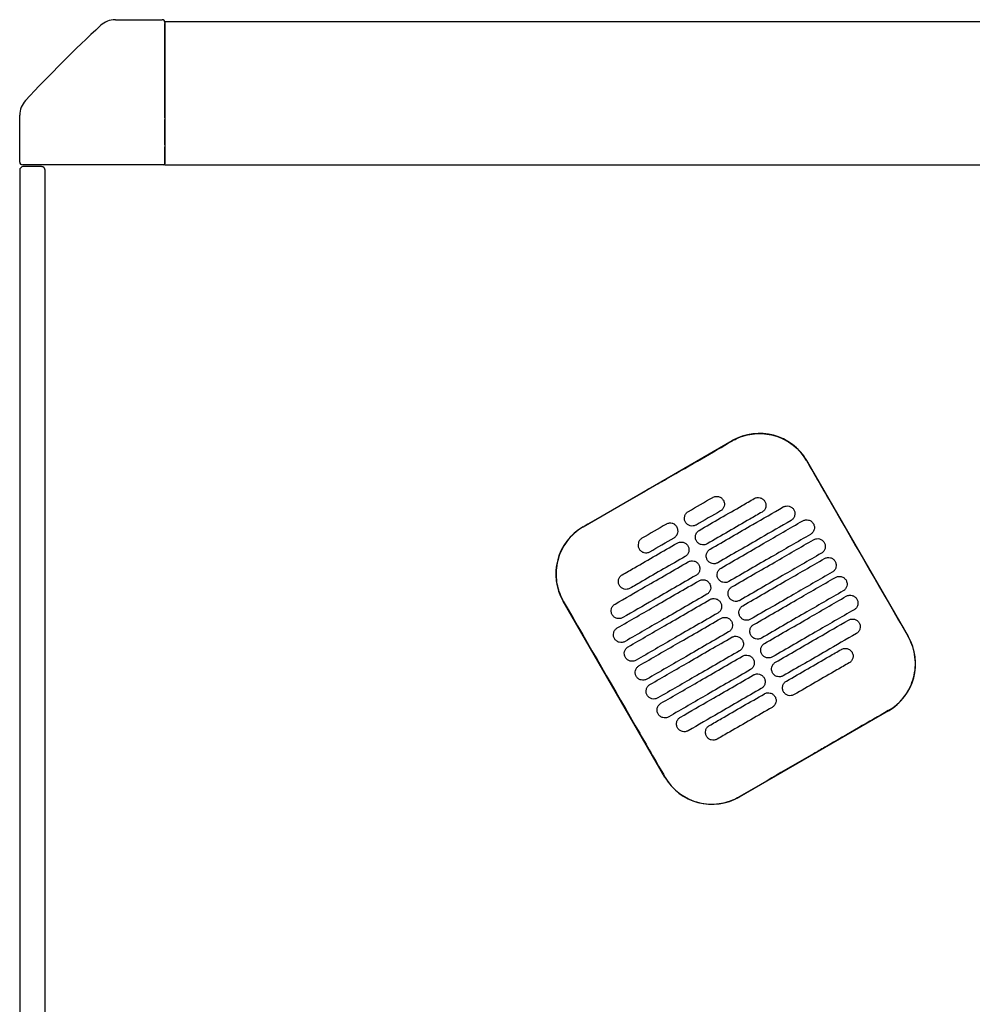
# Model space of a CAD drawing. Header units: metres. Extents: x 15.7 to 54.8, y -39.7 to 1.1.
# Tile 40 of 256: x 16.317 to 16.842, y -30.327 to -29.785. Entities that reach past the tile are written whole.
import ezdxf

# ---------------------------------------------------------------- set-up
doc = ezdxf.new("R2010")
doc.units = ezdxf.units.M
doc.header["$MEASUREMENT"] = 0
doc.layers.add('2D', color=252, linetype='Continuous')

# ---------------------------------------------------------------- blocks, each defined once
blk = doc.blocks.new('2D_QYOS_100_PUERTA_2')
for p, q in [((0.05269, 0), (0.0785, 0)), ((0.08, -0.00102), (0.08, -0.00202)), ((0.08, -0.00102), (0.97, -0.00102)), ((0.08, -0.0015), (0.08, -0.0795)), ((0.08, -0.05402), (0.08, -0.00202)), ((0.08, -0.043), (0.08, -0.043)), ((0, -0.0785), (0, -0.05269)), ((0.08, -0.05402), (0.08, -0.05502)), ((0.08, -0.05602), (0.08, -0.05502)), ((0.08, -0.06902), (0.08, -0.05602)), ((0.08, -0.06902), (0.08, -0.07002)), ((0.08, -0.07102), (0.08, -0.07002)), ((0.08, -0.08002), (0.08, -0.07102)), ((0.0795, -0.08), (0.0015, -0.08)), ((0.01197, -0.081), (0.00197, -0.081)), ((0.07951, -0.08), (0.01451, -0.08)), ((0.08, -0.08), (0.0795, -0.08)), ((0.08, -0.08002), (0.97, -0.08002)), ((-0.00003, -0.083), (-0.00003, -0.967)), ((0.01397, -0.967), (0.01397, -0.083)), ((0.31045, -0.27956), (0.39271, -0.23204)), ((0.4337, -0.24301), (0.48972, -0.33999)), ((0.35551, -0.41752), (0.29948, -0.32054)), ((0.47875, -0.38098), (0.39649, -0.42849))]:
    blk.add_line(p, q)
for centre, radius, start, end in [((0.05269, -0.012), 0.012, 90, 132.8785), ((0.0785, -0.0015), 0.0015, 360, 90), ((0.58157, -0.58157), 0.78926, 132.87849, 137.12151), ((0.012, -0.05269), 0.012, 137.1215, 180), ((0.00197, -0.083), 0.002, 90, 180), ((0.0015, -0.0785), 0.0015, 180, 270), ((0.01197, -0.083), 0.002, 68.4042, 90), ((0.01197, -0.083), 0.002, 0, 68.4042), ((0.0795, -0.0795), 0.0005, 270, 0), ((0.40772, -0.25802), 0.03, 30.0135, 120.0135), ((0.32546, -0.30554), 0.03, 120.0135, 210.0135), ((0.46374, -0.355), 0.03, 300.0135, 30.0135), ((0.38148, -0.40252), 0.03, 210.0135, 300.0135)]:
    blk.add_arc(centre, radius, start, end)
for points, knots in [([(0.39277, -0.23213), (0.39343, -0.23175), (0.3941, -0.2314), (0.398, -0.22953), (0.40145, -0.22857), (0.40859, -0.22792), (0.41221, -0.22824), (0.41953, -0.23026), (0.42313, -0.23209), (0.42922, -0.23691), (0.43172, -0.23979), (0.4336, -0.24306)], [-8.20809, -8.20809, -8.20809, -8.20809, -7.978943, -7.978943, -6.912231, -6.912231, -5.830065, -5.830065, -4.632711, -4.632711, -3.498654, -3.498654, -3.498654, -3.498654]), ([(0.35164, -0.2559), (0.35327, -0.25497), (0.35489, -0.25403), (0.3704, -0.24506), (0.38179, -0.23848), (0.39277, -0.23213)], [-12.071476, -12.071476, -12.071476, -12.071476, -11.509189, -11.509189, -6.696301, -6.696301, -6.696301, -6.696301]), ([(0.4336, -0.24306), (0.43816, -0.25096), (0.44289, -0.25916), (0.46154, -0.29146), (0.47558, -0.31576), (0.48963, -0.34005)], [-3.18138, -3.18138, -3.18138, -3.18138, -2.673929, -2.673929, -1.133377, -1.133377, -1.133377, -1.133377]), ([(0.3745, -0.28148), (0.38237, -0.27694), (0.39023, -0.27239), (0.40034, -0.26655), (0.40258, -0.26526), (0.40481, -0.26397)], [0.699452, 0.699452, 0.699452, 0.699452, 3.425217, 3.425217, 4.200582, 4.200582, 4.200582, 4.200582]), ([(0.38193, -0.26333), (0.38235, -0.26309), (0.3829, -0.26287), (0.38408, -0.26272), (0.38463, -0.26276), (0.38571, -0.26304), (0.38623, -0.26329), (0.38719, -0.26402), (0.38755, -0.26448), (0.3878, -0.26491)], [-0.5513269, -0.5513269, -0.5513269, -0.5513269, -0.4030891, -0.4030891, -0.2776846, -0.2776846, -0.1471626, -0.1471626, 0, 0, 0, 0]), ([(0.3878, -0.26491), (0.38804, -0.26533), (0.38826, -0.26588), (0.38841, -0.26707), (0.38837, -0.26762), (0.38809, -0.2687), (0.38784, -0.26921), (0.38711, -0.27017), (0.38665, -0.27053), (0.38623, -0.27078)], [-0.5553938, -0.5553938, -0.5553938, -0.5553938, -0.4045733, -0.4045733, -0.2782728, -0.2782728, -0.147221, -0.147221, 0, 0, 0, 0]), ([(0.40481, -0.26397), (0.40524, -0.26372), (0.40579, -0.26351), (0.40697, -0.26336), (0.40752, -0.26339), (0.4086, -0.26368), (0.40911, -0.26393), (0.41007, -0.26466), (0.41044, -0.26512), (0.41068, -0.26554)], [-0.5513875, -0.5513875, -0.5513875, -0.5513875, -0.4031047, -0.4031047, -0.2776919, -0.2776919, -0.1471638, -0.1471638, 0, 0, 0, 0]), ([(0.41068, -0.26554), (0.41093, -0.26597), (0.41115, -0.26652), (0.4113, -0.26771), (0.41126, -0.26826), (0.41098, -0.26933), (0.41073, -0.26985), (0.41, -0.27081), (0.40954, -0.27117), (0.40912, -0.27142)], [-0.5553353, -0.5553353, -0.5553353, -0.5553353, -0.4045593, -0.4045593, -0.278267, -0.278267, -0.1472205, -0.1472205, 0, 0, 0, 0]), ([(0.36693, -0.27696), (0.36668, -0.27654), (0.36646, -0.27599), (0.36631, -0.2748), (0.36635, -0.27425), (0.36663, -0.27317), (0.36688, -0.27265), (0.36761, -0.2717), (0.36807, -0.27134), (0.3685, -0.27109)], [-0.5554178, -0.5554178, -0.5554178, -0.5554178, -0.4045751, -0.4045751, -0.2782741, -0.2782741, -0.1472211, -0.1472211, 0, 0, 0, 0]), ([(0.3805, -0.29187), (0.38837, -0.28733), (0.39624, -0.28278), (0.40966, -0.27503), (0.41522, -0.27182), (0.42077, -0.26861)], [0.699452, 0.699452, 0.699452, 0.699452, 3.42526, 3.42526, 5.350619, 5.350619, 5.350619, 5.350619]), ([(0.42077, -0.26861), (0.4212, -0.26836), (0.42175, -0.26815), (0.42293, -0.268), (0.42348, -0.26803), (0.42456, -0.26831), (0.42507, -0.26857), (0.42603, -0.2693), (0.4264, -0.26976), (0.42664, -0.27018)], [-0.5514248, -0.5514248, -0.5514248, -0.5514248, -0.4031161, -0.4031161, -0.2776965, -0.2776965, -0.1471644, -0.1471644, 0, 0, 0, 0]), ([(0.42664, -0.27018), (0.42689, -0.2706), (0.42711, -0.27116), (0.42726, -0.27234), (0.42722, -0.2729), (0.42694, -0.27397), (0.42669, -0.27449), (0.42596, -0.27544), (0.4255, -0.27581), (0.42508, -0.27605)], [-0.5553003, -0.5553003, -0.5553003, -0.5553003, -0.4045497, -0.4045497, -0.2782639, -0.2782639, -0.1472208, -0.1472208, 0, 0, 0, 0]), ([(0.40912, -0.27142), (0.40688, -0.27271), (0.40464, -0.274), (0.39453, -0.27984), (0.38667, -0.28438), (0.3788, -0.28893)], [2.649916, 2.649916, 2.649916, 2.649916, 3.425249, 3.425249, 6.151046, 6.151046, 6.151046, 6.151046]), ([(0.42508, -0.27605), (0.41952, -0.27926), (0.41396, -0.28247), (0.40054, -0.29023), (0.39267, -0.29477), (0.3848, -0.29932)], [1.499949, 1.499949, 1.499949, 1.499949, 3.425284, 3.425284, 6.151116, 6.151116, 6.151116, 6.151116]), ([(0.3865, -0.30226), (0.39437, -0.29772), (0.40224, -0.29317), (0.41725, -0.2845), (0.42439, -0.28037), (0.43154, -0.27625)], [0.699452, 0.699452, 0.699452, 0.699452, 3.425292, 3.425292, 5.900643, 5.900643, 5.900643, 5.900643]), ([(0.43154, -0.27625), (0.43196, -0.276), (0.43251, -0.27579), (0.43369, -0.27564), (0.43425, -0.27567), (0.43532, -0.27595), (0.43584, -0.27621), (0.4368, -0.27694), (0.43716, -0.2774), (0.43741, -0.27782)], [-0.5514378, -0.5514378, -0.5514378, -0.5514378, -0.4031217, -0.4031217, -0.2776979, -0.2776979, -0.1471642, -0.1471642, 0, 0, 0, 0]), ([(0.31051, -0.27965), (0.31045, -0.27969), (0.31039, -0.27972), (0.30692, -0.28176), (0.30394, -0.28442), (0.29919, -0.29074), (0.29746, -0.29433), (0.2956, -0.30164), (0.29535, -0.30525), (0.29607, -0.31177), (0.29684, -0.31465), (0.29847, -0.31844), (0.299, -0.31948), (0.29958, -0.32049)], [8.273299, 8.273299, 8.273299, 8.273299, 8.293543, 8.293543, 9.48086, 9.48086, 10.665623, 10.665623, 11.74288, 11.74288, 12.632334, 12.632334, 12.981673, 12.981673, 12.981673, 12.981673]), ([(0.36225, -0.27966), (0.36201, -0.27924), (0.36164, -0.27878), (0.36068, -0.27805), (0.36016, -0.27779), (0.35909, -0.27751), (0.35853, -0.27748), (0.35735, -0.27763), (0.35681, -0.27784), (0.35638, -0.27809)], [0, 0, 0, 0, 0.1471605, 0.1471605, 0.2776781, 0.2776781, 0.4030803, 0.4030803, 0.5512777, 0.5512777, 0.5512777, 0.5512777]), ([(0.36068, -0.28553), (0.36111, -0.28529), (0.36157, -0.28492), (0.36229, -0.28397), (0.36255, -0.28345), (0.36283, -0.28238), (0.36286, -0.28183), (0.36272, -0.28064), (0.3625, -0.28008), (0.36225, -0.27966)], [0, 0, 0, 0, 0.1472222, 0.1472222, 0.2782773, 0.2782773, 0.4045795, 0.4045795, 0.5554397, 0.5554397, 0.5554397, 0.5554397]), ([(0.3728, -0.27854), (0.37237, -0.27878), (0.37183, -0.279), (0.37064, -0.27915), (0.37009, -0.27911), (0.36902, -0.27883), (0.3685, -0.27858), (0.36754, -0.27785), (0.36717, -0.27739), (0.36693, -0.27696)], [-0.5512937, -0.5512937, -0.5512937, -0.5512937, -0.403082, -0.403082, -0.27768, -0.27768, -0.1471612, -0.1471612, 0, 0, 0, 0]), ([(0.37293, -0.28735), (0.37269, -0.28693), (0.37247, -0.28638), (0.37232, -0.28519), (0.37235, -0.28464), (0.37264, -0.28356), (0.37289, -0.28305), (0.37362, -0.28209), (0.37407, -0.28173), (0.3745, -0.28148)], [-0.5553983, -0.5553983, -0.5553983, -0.5553983, -0.4045681, -0.4045681, -0.278271, -0.278271, -0.1472202, -0.1472202, 0, 0, 0, 0]), ([(0.43741, -0.27782), (0.43765, -0.27824), (0.43787, -0.2788), (0.43802, -0.27998), (0.43798, -0.28054), (0.4377, -0.28161), (0.43745, -0.28213), (0.43672, -0.28308), (0.43627, -0.28345), (0.43584, -0.28369)], [-0.5552876, -0.5552876, -0.5552876, -0.5552876, -0.4045446, -0.4045446, -0.2782629, -0.2782629, -0.1472212, -0.1472212, 0, 0, 0, 0]), ([(0.34295, -0.28585), (0.34253, -0.28609), (0.34207, -0.28646), (0.34134, -0.28741), (0.34109, -0.28793), (0.34081, -0.289), (0.34077, -0.28956), (0.34092, -0.29074), (0.34114, -0.2913), (0.34138, -0.29172)], [0, 0, 0, 0, 0.147223, 0.147223, 0.2782783, 0.2782783, 0.4045781, 0.4045781, 0.5554474, 0.5554474, 0.5554474, 0.5554474]), ([(0.3788, -0.28893), (0.37838, -0.28917), (0.37783, -0.28939), (0.37665, -0.28954), (0.37609, -0.2895), (0.37502, -0.28922), (0.3745, -0.28897), (0.37354, -0.28824), (0.37318, -0.28778), (0.37293, -0.28735)], [-0.5513071, -0.5513071, -0.5513071, -0.5513071, -0.4030846, -0.4030846, -0.2776802, -0.2776802, -0.1471604, -0.1471604, 0, 0, 0, 0]), ([(0.43584, -0.28369), (0.4287, -0.28782), (0.42155, -0.29195), (0.40654, -0.30062), (0.39867, -0.30516), (0.3908, -0.30971)], [0.949973, 0.949973, 0.949973, 0.949973, 3.425307, 3.425307, 6.151164, 6.151164, 6.151164, 6.151164]), ([(0.39251, -0.31265), (0.40037, -0.30811), (0.40824, -0.30356), (0.42325, -0.29489), (0.4304, -0.29076), (0.43754, -0.28664)], [0.699452, 0.699452, 0.699452, 0.699452, 3.425313, 3.425313, 5.900643, 5.900643, 5.900643, 5.900643]), ([(0.43754, -0.28664), (0.43796, -0.28639), (0.43851, -0.28618), (0.43969, -0.28603), (0.44025, -0.28606), (0.44132, -0.28634), (0.44184, -0.2866), (0.4428, -0.28733), (0.44317, -0.28779), (0.44341, -0.28821)], [-0.5514274, -0.5514274, -0.5514274, -0.5514274, -0.4031209, -0.4031209, -0.2776962, -0.2776962, -0.1471634, -0.1471634, 0, 0, 0, 0]), ([(0.33207, -0.30599), (0.33431, -0.3047), (0.33654, -0.30341), (0.34665, -0.29757), (0.35452, -0.29302), (0.36238, -0.28848)], [2.649852, 2.649852, 2.649852, 2.649852, 3.425217, 3.425217, 6.150983, 6.150983, 6.150983, 6.150983]), ([(0.34138, -0.29172), (0.34163, -0.29214), (0.34199, -0.2926), (0.34295, -0.29333), (0.34347, -0.29359), (0.34455, -0.29387), (0.3451, -0.2939), (0.34628, -0.29375), (0.34683, -0.29354), (0.34725, -0.29329)], [0, 0, 0, 0, 0.1471602, 0.1471602, 0.2776775, 0.2776775, 0.4030818, 0.4030818, 0.5512681, 0.5512681, 0.5512681, 0.5512681]), ([(0.36238, -0.28848), (0.36281, -0.28823), (0.36336, -0.28802), (0.36454, -0.28787), (0.36509, -0.2879), (0.36617, -0.28819), (0.36668, -0.28844), (0.36764, -0.28917), (0.36801, -0.28963), (0.36825, -0.29005)], [-0.5512944, -0.5512944, -0.5512944, -0.5512944, -0.4030833, -0.4030833, -0.2776787, -0.2776787, -0.1471599, -0.1471599, 0, 0, 0, 0]), ([(0.36825, -0.29005), (0.3685, -0.29048), (0.36872, -0.29103), (0.36887, -0.29222), (0.36883, -0.29277), (0.36855, -0.29384), (0.3683, -0.29436), (0.36757, -0.29532), (0.36711, -0.29568), (0.36669, -0.29593)], [-0.5554159, -0.5554159, -0.5554159, -0.5554159, -0.4045716, -0.4045716, -0.2782736, -0.2782736, -0.1472211, -0.1472211, 0, 0, 0, 0]), ([(0.37893, -0.29774), (0.37869, -0.29732), (0.37847, -0.29677), (0.37832, -0.29558), (0.37836, -0.29503), (0.37864, -0.29395), (0.37889, -0.29344), (0.37962, -0.29248), (0.38008, -0.29212), (0.3805, -0.29187)], [-0.5553838, -0.5553838, -0.5553838, -0.5553838, -0.4045626, -0.4045626, -0.2782686, -0.2782686, -0.1472195, -0.1472195, 0, 0, 0, 0]), ([(0.44341, -0.28821), (0.44366, -0.28864), (0.44388, -0.28919), (0.44402, -0.29037), (0.44399, -0.29093), (0.44371, -0.292), (0.44345, -0.29252), (0.44273, -0.29347), (0.44227, -0.29384), (0.44184, -0.29408)], [-0.5552953, -0.5552953, -0.5552953, -0.5552953, -0.4045437, -0.4045437, -0.2782634, -0.2782634, -0.1472215, -0.1472215, 0, 0, 0, 0]), ([(0.36669, -0.29593), (0.35882, -0.30047), (0.35095, -0.30501), (0.34085, -0.31085), (0.33861, -0.31215), (0.33637, -0.31344)], [0.699452, 0.699452, 0.699452, 0.699452, 3.425249, 3.425249, 4.200582, 4.200582, 4.200582, 4.200582]), ([(0.36839, -0.29887), (0.36881, -0.29862), (0.36936, -0.29841), (0.37054, -0.29826), (0.37109, -0.2983), (0.37217, -0.29858), (0.37269, -0.29883), (0.37365, -0.29956), (0.37401, -0.30002), (0.37426, -0.30044)], [-0.5513075, -0.5513075, -0.5513075, -0.5513075, -0.4030857, -0.4030857, -0.2776792, -0.2776792, -0.1471593, -0.1471593, 0, 0, 0, 0]), ([(0.3848, -0.29932), (0.38438, -0.29956), (0.38383, -0.29978), (0.38265, -0.29993), (0.3821, -0.29989), (0.38102, -0.29961), (0.3805, -0.29936), (0.37954, -0.29863), (0.37918, -0.29817), (0.37893, -0.29774)], [-0.5513171, -0.5513171, -0.5513171, -0.5513171, -0.4030867, -0.4030867, -0.2776803, -0.2776803, -0.1471597, -0.1471597, 0, 0, 0, 0]), ([(0.44184, -0.29408), (0.4347, -0.29821), (0.42755, -0.30234), (0.41254, -0.31101), (0.40467, -0.31556), (0.39681, -0.3201)], [0.949998, 0.949998, 0.949998, 0.949998, 3.42532, 3.42532, 6.151189, 6.151189, 6.151189, 6.151189]), ([(0.39851, -0.32304), (0.40638, -0.3185), (0.41424, -0.31395), (0.42926, -0.30528), (0.4364, -0.30116), (0.44354, -0.29703)], [0.699452, 0.699452, 0.699452, 0.699452, 3.425322, 3.425322, 5.900643, 5.900643, 5.900643, 5.900643]), ([(0.44354, -0.29703), (0.44397, -0.29678), (0.44452, -0.29657), (0.4457, -0.29642), (0.44625, -0.29645), (0.44733, -0.29674), (0.44784, -0.29699), (0.4488, -0.29772), (0.44917, -0.29818), (0.44941, -0.2986)], [-0.5514139, -0.5514139, -0.5514139, -0.5514139, -0.4031194, -0.4031194, -0.2776944, -0.2776944, -0.1471626, -0.1471626, 0, 0, 0, 0]), ([(0.32811, -0.32213), (0.33367, -0.31892), (0.33923, -0.31571), (0.35265, -0.30796), (0.36052, -0.30341), (0.36839, -0.29887)], [1.499901, 1.499901, 1.499901, 1.499901, 3.42526, 3.42526, 6.151068, 6.151068, 6.151068, 6.151068]), ([(0.37426, -0.30044), (0.3745, -0.30087), (0.37472, -0.30142), (0.37487, -0.30261), (0.37483, -0.30316), (0.37455, -0.30423), (0.3743, -0.30475), (0.37357, -0.30571), (0.37311, -0.30607), (0.37269, -0.30632)], [-0.555397, -0.555397, -0.555397, -0.555397, -0.4045652, -0.4045652, -0.2782705, -0.2782705, -0.1472202, -0.1472202, 0, 0, 0, 0]), ([(0.38493, -0.30813), (0.38469, -0.30771), (0.38447, -0.30716), (0.38432, -0.30597), (0.38436, -0.30542), (0.38464, -0.30434), (0.38489, -0.30383), (0.38562, -0.30287), (0.38608, -0.30251), (0.3865, -0.30226)], [-0.5553742, -0.5553742, -0.5553742, -0.5553742, -0.4045587, -0.4045587, -0.278267, -0.278267, -0.1472191, -0.1472191, 0, 0, 0, 0]), ([(0.44941, -0.2986), (0.44966, -0.29903), (0.44988, -0.29958), (0.45003, -0.30077), (0.44999, -0.30132), (0.44971, -0.30239), (0.44946, -0.30291), (0.44873, -0.30387), (0.44827, -0.30423), (0.44785, -0.30448)], [-0.5553076, -0.5553076, -0.5553076, -0.5553076, -0.4045445, -0.4045445, -0.2782646, -0.2782646, -0.1472219, -0.1472219, 0, 0, 0, 0]), ([(0.32935, -0.33528), (0.3365, -0.33115), (0.34364, -0.32702), (0.35865, -0.31835), (0.36652, -0.31381), (0.37439, -0.30926)], [0.949941, 0.949941, 0.949941, 0.949941, 3.425292, 3.425292, 6.151132, 6.151132, 6.151132, 6.151132]), ([(0.3305, -0.31186), (0.33026, -0.31144), (0.33004, -0.31089), (0.32989, -0.3097), (0.32992, -0.30915), (0.33021, -0.30807), (0.33046, -0.30756), (0.33119, -0.3066), (0.33164, -0.30624), (0.33207, -0.30599)], [-0.555418, -0.555418, -0.555418, -0.555418, -0.4045683, -0.4045683, -0.2782762, -0.2782762, -0.1472238, -0.1472238, 0, 0, 0, 0]), ([(0.37269, -0.30632), (0.36482, -0.31086), (0.35695, -0.31541), (0.34353, -0.32316), (0.33797, -0.32637), (0.33241, -0.32958)], [0.699452, 0.699452, 0.699452, 0.699452, 3.425284, 3.425284, 5.350619, 5.350619, 5.350619, 5.350619]), ([(0.37439, -0.30926), (0.37481, -0.30902), (0.37536, -0.3088), (0.37654, -0.30865), (0.37709, -0.30869), (0.37817, -0.30897), (0.37869, -0.30922), (0.37965, -0.30995), (0.38001, -0.31041), (0.38026, -0.31084)], [-0.5513173, -0.5513173, -0.5513173, -0.5513173, -0.4030875, -0.4030875, -0.2776797, -0.2776797, -0.147159, -0.147159, 0, 0, 0, 0]), ([(0.3908, -0.30971), (0.39038, -0.30995), (0.38983, -0.31017), (0.38865, -0.31032), (0.3881, -0.31028), (0.38702, -0.31), (0.3865, -0.30975), (0.38555, -0.30902), (0.38518, -0.30856), (0.38493, -0.30813)], [-0.5513237, -0.5513237, -0.5513237, -0.5513237, -0.4030882, -0.4030882, -0.2776804, -0.2776804, -0.1471592, -0.1471592, 0, 0, 0, 0]), ([(0.44785, -0.30448), (0.4407, -0.3086), (0.43356, -0.31273), (0.41854, -0.3214), (0.41068, -0.32595), (0.40281, -0.33049)], [0.950001, 0.950001, 0.950001, 0.950001, 3.425322, 3.425322, 6.151192, 6.151192, 6.151192, 6.151192]), ([(0.40451, -0.33344), (0.41238, -0.32889), (0.42025, -0.32435), (0.43526, -0.31567), (0.4424, -0.31155), (0.44955, -0.30742)], [0.699452, 0.699452, 0.699452, 0.699452, 3.425321, 3.425321, 5.900643, 5.900643, 5.900643, 5.900643]), ([(0.44955, -0.30742), (0.44997, -0.30717), (0.45052, -0.30696), (0.4517, -0.30681), (0.45225, -0.30685), (0.45333, -0.30713), (0.45385, -0.30738), (0.45481, -0.30811), (0.45517, -0.30857), (0.45542, -0.30899)], [-0.551397, -0.551397, -0.551397, -0.551397, -0.4031173, -0.4031173, -0.2776925, -0.2776925, -0.1471621, -0.1471621, 0, 0, 0, 0]), ([(0.45542, -0.30899), (0.45566, -0.30942), (0.45588, -0.30997), (0.45603, -0.31116), (0.45599, -0.31171), (0.45571, -0.31278), (0.45546, -0.3133), (0.45473, -0.31426), (0.45427, -0.31462), (0.45385, -0.31487)], [-0.5553245, -0.5553245, -0.5553245, -0.5553245, -0.4045471, -0.4045471, -0.2782667, -0.2782667, -0.1472226, -0.1472226, 0, 0, 0, 0]), ([(0.33637, -0.31344), (0.33595, -0.31368), (0.3354, -0.3139), (0.33422, -0.31405), (0.33366, -0.31401), (0.33259, -0.31373), (0.33207, -0.31348), (0.33111, -0.31275), (0.33075, -0.31229), (0.3305, -0.31186)], [-0.5513007, -0.5513007, -0.5513007, -0.5513007, -0.4030941, -0.4030941, -0.2776814, -0.2776814, -0.1471603, -0.1471603, 0, 0, 0, 0]), ([(0.38026, -0.31084), (0.3805, -0.31126), (0.38072, -0.31181), (0.38087, -0.313), (0.38083, -0.31355), (0.38055, -0.31462), (0.3803, -0.31514), (0.37957, -0.3161), (0.37912, -0.31646), (0.37869, -0.31671)], [-0.555383, -0.555383, -0.555383, -0.555383, -0.4045604, -0.4045604, -0.2782682, -0.2782682, -0.1472195, -0.1472195, 0, 0, 0, 0]), ([(0.39094, -0.31853), (0.39069, -0.3181), (0.39047, -0.31755), (0.39032, -0.31636), (0.39036, -0.31581), (0.39064, -0.31474), (0.39089, -0.31422), (0.39162, -0.31326), (0.39208, -0.3129), (0.39251, -0.31265)], [-0.5553693, -0.5553693, -0.5553693, -0.5553693, -0.4045566, -0.4045566, -0.2782661, -0.2782661, -0.1472189, -0.1472189, 0, 0, 0, 0]), ([(0.37869, -0.31671), (0.37082, -0.32125), (0.36296, -0.3258), (0.34794, -0.33447), (0.3408, -0.3386), (0.33365, -0.34272)], [0.699452, 0.699452, 0.699452, 0.699452, 3.425308, 3.425308, 5.900643, 5.900643, 5.900643, 5.900643]), ([(0.33536, -0.34567), (0.3425, -0.34154), (0.34964, -0.33741), (0.36466, -0.32874), (0.37252, -0.3242), (0.38039, -0.31965)], [0.949982, 0.949982, 0.949982, 0.949982, 3.425312, 3.425312, 6.151173, 6.151173, 6.151173, 6.151173]), ([(0.38039, -0.31965), (0.38081, -0.31941), (0.38136, -0.31919), (0.38254, -0.31904), (0.3831, -0.31908), (0.38417, -0.31936), (0.38469, -0.31961), (0.38565, -0.32034), (0.38602, -0.3208), (0.38626, -0.32123)], [-0.5513238, -0.5513238, -0.5513238, -0.5513238, -0.4030887, -0.4030887, -0.27768, -0.27768, -0.1471588, -0.1471588, 0, 0, 0, 0]), ([(0.39681, -0.3201), (0.39638, -0.32034), (0.39584, -0.32056), (0.39465, -0.32071), (0.3941, -0.32067), (0.39303, -0.32039), (0.39251, -0.32014), (0.39155, -0.31941), (0.39118, -0.31895), (0.39094, -0.31853)], [-0.551327, -0.551327, -0.551327, -0.551327, -0.403089, -0.403089, -0.2776804, -0.2776804, -0.1471589, -0.1471589, 0, 0, 0, 0]), ([(0.45385, -0.31487), (0.4467, -0.31899), (0.43956, -0.32312), (0.42455, -0.33179), (0.41668, -0.33634), (0.40881, -0.34088)], [0.949982, 0.949982, 0.949982, 0.949982, 3.425312, 3.425312, 6.151173, 6.151173, 6.151173, 6.151173]), ([(0.41051, -0.34383), (0.41838, -0.33928), (0.42625, -0.33474), (0.44126, -0.32606), (0.4484, -0.32194), (0.45555, -0.31781)], [0.699452, 0.699452, 0.699452, 0.699452, 3.425308, 3.425308, 5.900643, 5.900643, 5.900643, 5.900643]), ([(0.45555, -0.31781), (0.45597, -0.31757), (0.45652, -0.31735), (0.4577, -0.3172), (0.45825, -0.31724), (0.45933, -0.31752), (0.45985, -0.31777), (0.46081, -0.3185), (0.46117, -0.31896), (0.46142, -0.31939)], [-0.551377, -0.551377, -0.551377, -0.551377, -0.4031143, -0.4031143, -0.2776905, -0.2776905, -0.1471617, -0.1471617, 0, 0, 0, 0]), ([(0.46142, -0.31939), (0.46166, -0.31981), (0.46188, -0.32036), (0.46203, -0.32155), (0.46199, -0.3221), (0.46171, -0.32317), (0.46146, -0.32369), (0.46073, -0.32465), (0.46028, -0.32501), (0.45985, -0.32526)], [-0.5553462, -0.5553462, -0.5553462, -0.5553462, -0.4045514, -0.4045514, -0.2782696, -0.2782696, -0.1472236, -0.1472236, 0, 0, 0, 0]), ([(0.29958, -0.32049), (0.31362, -0.34478), (0.32766, -0.36907), (0.34633, -0.4014), (0.35096, -0.40944), (0.3556, -0.41747)], [1.133412, 1.133412, 1.133412, 1.133412, 2.681586, 2.681586, 3.193366, 3.193366, 3.193366, 3.193366]), ([(0.32654, -0.32801), (0.3263, -0.32758), (0.32608, -0.32703), (0.32593, -0.32584), (0.32597, -0.32529), (0.32625, -0.32422), (0.3265, -0.3237), (0.32723, -0.32274), (0.32769, -0.32238), (0.32811, -0.32213)], [-0.55538, -0.55538, -0.55538, -0.55538, -0.4045589, -0.4045589, -0.278273, -0.278273, -0.147224, -0.147224, 0, 0, 0, 0]), ([(0.38626, -0.32123), (0.38651, -0.32165), (0.38673, -0.3222), (0.38687, -0.32339), (0.38684, -0.32394), (0.38656, -0.32502), (0.3863, -0.32553), (0.38558, -0.32649), (0.38512, -0.32685), (0.38469, -0.3271)], [-0.5553737, -0.5553737, -0.5553737, -0.5553737, -0.4045574, -0.4045574, -0.2782667, -0.2782667, -0.1472191, -0.1472191, 0, 0, 0, 0]), ([(0.39694, -0.32892), (0.3967, -0.32849), (0.39648, -0.32794), (0.39633, -0.32675), (0.39636, -0.3262), (0.39665, -0.32513), (0.3969, -0.32461), (0.39763, -0.32365), (0.39808, -0.32329), (0.39851, -0.32304)], [-0.5553691, -0.5553691, -0.5553691, -0.5553691, -0.4045561, -0.4045561, -0.278266, -0.278266, -0.1472189, -0.1472189, 0, 0, 0, 0]), ([(0.45985, -0.32526), (0.45271, -0.32938), (0.44556, -0.33351), (0.43055, -0.34218), (0.42268, -0.34673), (0.41481, -0.35127)], [0.949941, 0.949941, 0.949941, 0.949941, 3.425291, 3.425291, 6.151132, 6.151132, 6.151132, 6.151132]), ([(0.33241, -0.32958), (0.33199, -0.32983), (0.33144, -0.33004), (0.33026, -0.33019), (0.32971, -0.33016), (0.32863, -0.32987), (0.32811, -0.32962), (0.32716, -0.32889), (0.32679, -0.32843), (0.32654, -0.32801)], [-0.551342, -0.551342, -0.551342, -0.551342, -0.4031061, -0.4031061, -0.2776864, -0.2776864, -0.147161, -0.147161, 0, 0, 0, 0]), ([(0.38469, -0.3271), (0.37683, -0.33164), (0.36896, -0.33619), (0.35395, -0.34486), (0.3468, -0.34899), (0.33966, -0.35311)], [0.699452, 0.699452, 0.699452, 0.699452, 3.425321, 3.425321, 5.900643, 5.900643, 5.900643, 5.900643]), ([(0.34136, -0.35606), (0.3485, -0.35193), (0.35565, -0.3478), (0.37066, -0.33913), (0.37853, -0.33459), (0.38639, -0.33004)], [0.950001, 0.950001, 0.950001, 0.950001, 3.425322, 3.425322, 6.151192, 6.151192, 6.151192, 6.151192]), ([(0.38639, -0.33004), (0.38682, -0.3298), (0.38737, -0.32958), (0.38855, -0.32943), (0.3891, -0.32947), (0.39018, -0.32975), (0.39069, -0.33), (0.39165, -0.33073), (0.39202, -0.33119), (0.39226, -0.33162)], [-0.551327, -0.551327, -0.551327, -0.551327, -0.4030892, -0.4030892, -0.2776802, -0.2776802, -0.1471588, -0.1471588, 0, 0, 0, 0]), ([(0.40281, -0.33049), (0.40239, -0.33074), (0.40184, -0.33095), (0.40066, -0.3311), (0.4001, -0.33107), (0.39903, -0.33078), (0.39851, -0.33053), (0.39755, -0.3298), (0.39719, -0.32934), (0.39694, -0.32892)], [-0.551327, -0.551327, -0.551327, -0.551327, -0.4030892, -0.4030892, -0.2776802, -0.2776802, -0.1471588, -0.1471588, 0, 0, 0, 0]), ([(0.41651, -0.35422), (0.42438, -0.34967), (0.43225, -0.34513), (0.44568, -0.33737), (0.45123, -0.33416), (0.45679, -0.33095)], [0.699452, 0.699452, 0.699452, 0.699452, 3.425284, 3.425284, 5.350619, 5.350619, 5.350619, 5.350619]), ([(0.45679, -0.33095), (0.45721, -0.33071), (0.45776, -0.33049), (0.45894, -0.33034), (0.45949, -0.33038), (0.46057, -0.33066), (0.46109, -0.33091), (0.46205, -0.33164), (0.46241, -0.3321), (0.46266, -0.33253)], [-0.5513421, -0.5513421, -0.5513421, -0.5513421, -0.4031061, -0.4031061, -0.2776864, -0.2776864, -0.147161, -0.147161, 0, 0, 0, 0]), ([(0.32778, -0.34115), (0.32754, -0.34073), (0.32732, -0.34017), (0.32717, -0.33899), (0.32721, -0.33843), (0.32749, -0.33736), (0.32774, -0.33684), (0.32847, -0.33589), (0.32893, -0.33552), (0.32935, -0.33528)], [-0.5553464, -0.5553464, -0.5553464, -0.5553464, -0.4045515, -0.4045515, -0.2782697, -0.2782697, -0.1472236, -0.1472236, 0, 0, 0, 0]), ([(0.39226, -0.33162), (0.39251, -0.33204), (0.39273, -0.33259), (0.39288, -0.33378), (0.39284, -0.33433), (0.39256, -0.33541), (0.39231, -0.33592), (0.39158, -0.33688), (0.39112, -0.33724), (0.3907, -0.33749)], [-0.5553691, -0.5553691, -0.5553691, -0.5553691, -0.4045561, -0.4045561, -0.278266, -0.278266, -0.1472189, -0.1472189, 0, 0, 0, 0]), ([(0.40294, -0.33931), (0.4027, -0.33888), (0.40248, -0.33833), (0.40233, -0.33714), (0.40237, -0.33659), (0.40265, -0.33552), (0.4029, -0.335), (0.40363, -0.33405), (0.40409, -0.33368), (0.40451, -0.33344)], [-0.5553737, -0.5553737, -0.5553737, -0.5553737, -0.4045574, -0.4045574, -0.2782667, -0.2782667, -0.1472191, -0.1472191, 0, 0, 0, 0]), ([(0.46266, -0.33253), (0.4629, -0.33295), (0.46312, -0.3335), (0.46327, -0.33469), (0.46323, -0.33524), (0.46295, -0.33632), (0.4627, -0.33683), (0.46197, -0.33779), (0.46152, -0.33815), (0.46109, -0.3384)], [-0.5553798, -0.5553798, -0.5553798, -0.5553798, -0.4045588, -0.4045588, -0.278273, -0.278273, -0.147224, -0.147224, 0, 0, 0, 0]), ([(0.33365, -0.34272), (0.33323, -0.34297), (0.33268, -0.34318), (0.3315, -0.34333), (0.33095, -0.3433), (0.32987, -0.34302), (0.32935, -0.34276), (0.3284, -0.34203), (0.32803, -0.34157), (0.32778, -0.34115)], [-0.5513769, -0.5513769, -0.5513769, -0.5513769, -0.4031143, -0.4031143, -0.2776905, -0.2776905, -0.1471617, -0.1471617, 0, 0, 0, 0]), ([(0.3907, -0.33749), (0.38283, -0.34203), (0.37496, -0.34658), (0.35995, -0.35525), (0.3528, -0.35938), (0.34566, -0.3635)], [0.699452, 0.699452, 0.699452, 0.699452, 3.425322, 3.425322, 5.900643, 5.900643, 5.900643, 5.900643]), ([(0.34736, -0.36645), (0.3545, -0.36232), (0.36165, -0.35819), (0.37666, -0.34952), (0.38453, -0.34498), (0.3924, -0.34043)], [0.949998, 0.949998, 0.949998, 0.949998, 3.42532, 3.42532, 6.151189, 6.151189, 6.151189, 6.151189]), ([(0.3924, -0.34043), (0.39282, -0.34019), (0.39337, -0.33997), (0.39455, -0.33982), (0.3951, -0.33986), (0.39618, -0.34014), (0.3967, -0.34039), (0.39766, -0.34112), (0.39802, -0.34158), (0.39827, -0.34201)], [-0.5513269, -0.5513269, -0.5513269, -0.5513269, -0.403089, -0.403089, -0.2776804, -0.2776804, -0.1471589, -0.1471589, 0, 0, 0, 0]), ([(0.40881, -0.34088), (0.40839, -0.34113), (0.40784, -0.34134), (0.40666, -0.34149), (0.40611, -0.34146), (0.40503, -0.34118), (0.40451, -0.34092), (0.40355, -0.34019), (0.40319, -0.33973), (0.40294, -0.33931)], [-0.5513238, -0.5513238, -0.5513238, -0.5513238, -0.4030887, -0.4030887, -0.27768, -0.27768, -0.1471588, -0.1471588, 0, 0, 0, 0]), ([(0.46109, -0.3384), (0.45553, -0.34161), (0.44998, -0.34482), (0.43655, -0.35257), (0.42868, -0.35712), (0.42082, -0.36166)], [1.499901, 1.499901, 1.499901, 1.499901, 3.42526, 3.42526, 6.151068, 6.151068, 6.151068, 6.151068]), ([(0.47869, -0.38088), (0.47997, -0.38014), (0.4812, -0.37931), (0.48435, -0.3768), (0.48613, -0.37497), (0.48766, -0.37293), (0.48996, -0.36987), (0.49164, -0.3664), (0.49361, -0.35901), (0.49388, -0.35516), (0.49295, -0.34753), (0.49174, -0.34383), (0.48978, -0.34032), (0.4897, -0.34018), (0.48963, -0.34005)], [17.619777, 17.619777, 17.619777, 17.619777, 18.064718, 18.064718, 18.827754, 18.827754, 18.827754, 19.97637, 19.97637, 21.122539, 21.122539, 22.281306, 22.281306, 22.328075, 22.328075, 22.328075, 22.328075]), ([(0.33379, -0.35154), (0.33354, -0.35112), (0.33332, -0.35056), (0.33317, -0.34938), (0.33321, -0.34882), (0.33349, -0.34775), (0.33374, -0.34723), (0.33447, -0.34628), (0.33493, -0.34591), (0.33536, -0.34567)], [-0.5553248, -0.5553248, -0.5553248, -0.5553248, -0.4045472, -0.4045472, -0.2782668, -0.2782668, -0.1472227, -0.1472227, 0, 0, 0, 0]), ([(0.39827, -0.34201), (0.39851, -0.34243), (0.39873, -0.34298), (0.39888, -0.34417), (0.39884, -0.34472), (0.39856, -0.3458), (0.39831, -0.34631), (0.39758, -0.34727), (0.39712, -0.34763), (0.3967, -0.34788)], [-0.5553693, -0.5553693, -0.5553693, -0.5553693, -0.4045566, -0.4045566, -0.2782661, -0.2782661, -0.1472189, -0.1472189, 0, 0, 0, 0]), ([(0.40894, -0.3497), (0.4087, -0.34928), (0.40848, -0.34872), (0.40833, -0.34754), (0.40837, -0.34698), (0.40865, -0.34591), (0.4089, -0.34539), (0.40963, -0.34444), (0.41009, -0.34407), (0.41051, -0.34383)], [-0.555383, -0.555383, -0.555383, -0.555383, -0.4045605, -0.4045605, -0.2782682, -0.2782682, -0.1472195, -0.1472195, 0, 0, 0, 0]), ([(0.42252, -0.36461), (0.43038, -0.36006), (0.43825, -0.35552), (0.44836, -0.34968), (0.4506, -0.34839), (0.45283, -0.3471)], [0.699452, 0.699452, 0.699452, 0.699452, 3.425249, 3.425249, 4.200582, 4.200582, 4.200582, 4.200582]), ([(0.45283, -0.3471), (0.45326, -0.34685), (0.4538, -0.34663), (0.45499, -0.34648), (0.45554, -0.34652), (0.45661, -0.3468), (0.45713, -0.34706), (0.45809, -0.34779), (0.45846, -0.34825), (0.4587, -0.34867)], [-0.5513007, -0.5513007, -0.5513007, -0.5513007, -0.4030941, -0.4030941, -0.2776814, -0.2776814, -0.1471603, -0.1471603, 0, 0, 0, 0]), ([(0.33966, -0.35311), (0.33923, -0.35336), (0.33869, -0.35358), (0.3375, -0.35372), (0.33695, -0.35369), (0.33588, -0.35341), (0.33536, -0.35315), (0.3344, -0.35242), (0.33403, -0.35196), (0.33379, -0.35154)], [-0.5513969, -0.5513969, -0.5513969, -0.5513969, -0.4031172, -0.4031172, -0.2776925, -0.2776925, -0.1471621, -0.1471621, 0, 0, 0, 0]), ([(0.3967, -0.34788), (0.38883, -0.35242), (0.38096, -0.35697), (0.36595, -0.36564), (0.35881, -0.36977), (0.35166, -0.3739)], [0.699452, 0.699452, 0.699452, 0.699452, 3.425313, 3.425313, 5.900643, 5.900643, 5.900643, 5.900643]), ([(0.35336, -0.37684), (0.36051, -0.37271), (0.36765, -0.36859), (0.38266, -0.35991), (0.39053, -0.35537), (0.3984, -0.35082)], [0.949972, 0.949972, 0.949972, 0.949972, 3.425307, 3.425307, 6.151164, 6.151164, 6.151164, 6.151164]), ([(0.3984, -0.35082), (0.39882, -0.35058), (0.39937, -0.35036), (0.40055, -0.35021), (0.4011, -0.35025), (0.40218, -0.35053), (0.4027, -0.35078), (0.40366, -0.35151), (0.40402, -0.35197), (0.40427, -0.3524)], [-0.5513236, -0.5513236, -0.5513236, -0.5513236, -0.4030881, -0.4030881, -0.2776804, -0.2776804, -0.1471592, -0.1471592, 0, 0, 0, 0]), ([(0.40427, -0.3524), (0.40451, -0.35282), (0.40473, -0.35337), (0.40488, -0.35456), (0.40484, -0.35511), (0.40456, -0.35619), (0.40431, -0.35671), (0.40358, -0.35766), (0.40313, -0.35803), (0.4027, -0.35827)], [-0.5553742, -0.5553742, -0.5553742, -0.5553742, -0.4045587, -0.4045587, -0.278267, -0.278267, -0.1472191, -0.1472191, 0, 0, 0, 0]), ([(0.41481, -0.35127), (0.41439, -0.35152), (0.41384, -0.35173), (0.41266, -0.35188), (0.41211, -0.35185), (0.41103, -0.35157), (0.41051, -0.35131), (0.40956, -0.35058), (0.40919, -0.35012), (0.40894, -0.3497)], [-0.5513173, -0.5513173, -0.5513173, -0.5513173, -0.4030875, -0.4030875, -0.2776797, -0.2776797, -0.147159, -0.147159, 0, 0, 0, 0]), ([(0.4587, -0.34867), (0.45895, -0.34909), (0.45917, -0.34964), (0.45932, -0.35083), (0.45928, -0.35139), (0.459, -0.35246), (0.45875, -0.35298), (0.45802, -0.35393), (0.45756, -0.3543), (0.45714, -0.35454)], [-0.5554179, -0.5554179, -0.5554179, -0.5554179, -0.4045683, -0.4045683, -0.2782761, -0.2782761, -0.1472238, -0.1472238, 0, 0, 0, 0]), ([(0.33979, -0.36193), (0.33955, -0.36151), (0.33933, -0.36096), (0.33918, -0.35977), (0.33921, -0.35921), (0.3395, -0.35814), (0.33975, -0.35762), (0.34048, -0.35667), (0.34093, -0.3563), (0.34136, -0.35606)], [-0.5553078, -0.5553078, -0.5553078, -0.5553078, -0.4045446, -0.4045446, -0.2782647, -0.2782647, -0.147222, -0.147222, 0, 0, 0, 0]), ([(0.41495, -0.36009), (0.4147, -0.35967), (0.41448, -0.35911), (0.41433, -0.35793), (0.41437, -0.35737), (0.41465, -0.3563), (0.4149, -0.35578), (0.41563, -0.35483), (0.41609, -0.35446), (0.41651, -0.35422)], [-0.5553971, -0.5553971, -0.5553971, -0.5553971, -0.4045652, -0.4045652, -0.2782705, -0.2782705, -0.1472202, -0.1472202, 0, 0, 0, 0]), ([(0.45714, -0.35454), (0.4549, -0.35584), (0.45266, -0.35713), (0.44255, -0.36297), (0.43469, -0.36751), (0.42682, -0.37205)], [2.649852, 2.649852, 2.649852, 2.649852, 3.425217, 3.425217, 6.150982, 6.150982, 6.150982, 6.150982]), ([(0.34566, -0.3635), (0.34524, -0.36375), (0.34469, -0.36397), (0.34351, -0.36412), (0.34295, -0.36408), (0.34188, -0.3638), (0.34136, -0.36354), (0.3404, -0.36281), (0.34004, -0.36235), (0.33979, -0.36193)], [-0.5514137, -0.5514137, -0.5514137, -0.5514137, -0.4031194, -0.4031194, -0.2776944, -0.2776944, -0.1471627, -0.1471627, 0, 0, 0, 0]), ([(0.4027, -0.35827), (0.39483, -0.36282), (0.38697, -0.36736), (0.37195, -0.37603), (0.36481, -0.38016), (0.35766, -0.38429)], [0.699452, 0.699452, 0.699452, 0.699452, 3.425292, 3.425292, 5.900643, 5.900643, 5.900643, 5.900643]), ([(0.36413, -0.38448), (0.36968, -0.38127), (0.37524, -0.37806), (0.38867, -0.3703), (0.39653, -0.36576), (0.4044, -0.36121)], [1.499949, 1.499949, 1.499949, 1.499949, 3.425284, 3.425284, 6.151116, 6.151116, 6.151116, 6.151116]), ([(0.4044, -0.36121), (0.40482, -0.36097), (0.40537, -0.36075), (0.40655, -0.3606), (0.40711, -0.36064), (0.40818, -0.36092), (0.4087, -0.36117), (0.40966, -0.36191), (0.41003, -0.36237), (0.41027, -0.36279)], [-0.551317, -0.551317, -0.551317, -0.551317, -0.4030867, -0.4030867, -0.2776803, -0.2776803, -0.1471597, -0.1471597, 0, 0, 0, 0]), ([(0.41027, -0.36279), (0.41052, -0.36321), (0.41073, -0.36376), (0.41088, -0.36495), (0.41085, -0.36551), (0.41057, -0.36658), (0.41031, -0.3671), (0.40959, -0.36805), (0.40913, -0.36842), (0.4087, -0.36866)], [-0.5553839, -0.5553839, -0.5553839, -0.5553839, -0.4045626, -0.4045626, -0.2782686, -0.2782686, -0.1472195, -0.1472195, 0, 0, 0, 0]), ([(0.42082, -0.36166), (0.42039, -0.36191), (0.41985, -0.36213), (0.41866, -0.36227), (0.41811, -0.36224), (0.41704, -0.36196), (0.41652, -0.3617), (0.41556, -0.36097), (0.41519, -0.36051), (0.41495, -0.36009)], [-0.5513075, -0.5513075, -0.5513075, -0.5513075, -0.4030857, -0.4030857, -0.2776792, -0.2776792, -0.1471593, -0.1471593, 0, 0, 0, 0]), ([(0.34579, -0.37232), (0.34555, -0.3719), (0.34533, -0.37135), (0.34518, -0.37016), (0.34522, -0.36961), (0.3455, -0.36853), (0.34575, -0.36801), (0.34648, -0.36706), (0.34694, -0.36669), (0.34736, -0.36645)], [-0.5552955, -0.5552955, -0.5552955, -0.5552955, -0.4045438, -0.4045438, -0.2782634, -0.2782634, -0.1472215, -0.1472215, 0, 0, 0, 0]), ([(0.4087, -0.36866), (0.40084, -0.37321), (0.39297, -0.37775), (0.37954, -0.38551), (0.37399, -0.38872), (0.36843, -0.39193)], [0.699452, 0.699452, 0.699452, 0.699452, 3.42526, 3.42526, 5.350619, 5.350619, 5.350619, 5.350619]), ([(0.42095, -0.37048), (0.42071, -0.37006), (0.42049, -0.36951), (0.42034, -0.36832), (0.42037, -0.36776), (0.42065, -0.36669), (0.42091, -0.36617), (0.42163, -0.36522), (0.42209, -0.36485), (0.42252, -0.36461)], [-0.555416, -0.555416, -0.555416, -0.555416, -0.4045716, -0.4045716, -0.2782736, -0.2782736, -0.1472211, -0.1472211, 0, 0, 0, 0]), ([(0.35166, -0.3739), (0.35124, -0.37414), (0.35069, -0.37436), (0.34951, -0.37451), (0.34896, -0.37447), (0.34788, -0.37419), (0.34736, -0.37394), (0.3464, -0.3732), (0.34604, -0.37275), (0.34579, -0.37232)], [-0.5514273, -0.5514273, -0.5514273, -0.5514273, -0.4031209, -0.4031209, -0.2776962, -0.2776962, -0.1471634, -0.1471634, 0, 0, 0, 0]), ([(0.38009, -0.38912), (0.38233, -0.38783), (0.38456, -0.38653), (0.39467, -0.3807), (0.40254, -0.37615), (0.4104, -0.37161)], [2.649916, 2.649916, 2.649916, 2.649916, 3.425249, 3.425249, 6.151046, 6.151046, 6.151046, 6.151046]), ([(0.4104, -0.37161), (0.41083, -0.37136), (0.41138, -0.37114), (0.41256, -0.37099), (0.41311, -0.37103), (0.41419, -0.37131), (0.4147, -0.37157), (0.41566, -0.3723), (0.41603, -0.37276), (0.41627, -0.37318)], [-0.551307, -0.551307, -0.551307, -0.551307, -0.4030846, -0.4030846, -0.2776802, -0.2776802, -0.1471604, -0.1471604, 0, 0, 0, 0]), ([(0.41627, -0.37318), (0.41652, -0.3736), (0.41674, -0.37415), (0.41689, -0.37534), (0.41685, -0.3759), (0.41657, -0.37697), (0.41632, -0.37749), (0.41559, -0.37844), (0.41513, -0.37881), (0.41471, -0.37905)], [-0.5553984, -0.5553984, -0.5553984, -0.5553984, -0.4045681, -0.4045681, -0.278271, -0.278271, -0.1472202, -0.1472202, 0, 0, 0, 0]), ([(0.42682, -0.37205), (0.4264, -0.3723), (0.42585, -0.37252), (0.42467, -0.37267), (0.42411, -0.37263), (0.42304, -0.37235), (0.42252, -0.3721), (0.42156, -0.37136), (0.42119, -0.3709), (0.42095, -0.37048)], [-0.5512944, -0.5512944, -0.5512944, -0.5512944, -0.4030833, -0.4030833, -0.2776787, -0.2776787, -0.1471599, -0.1471599, 0, 0, 0, 0]), ([(0.35179, -0.38271), (0.35155, -0.38229), (0.35133, -0.38174), (0.35118, -0.38055), (0.35122, -0.38), (0.3515, -0.37892), (0.35175, -0.3784), (0.35248, -0.37745), (0.35294, -0.37709), (0.35336, -0.37684)], [-0.5552879, -0.5552879, -0.5552879, -0.5552879, -0.4045447, -0.4045447, -0.2782629, -0.2782629, -0.1472212, -0.1472212, 0, 0, 0, 0]), ([(0.41471, -0.37905), (0.40684, -0.3836), (0.39897, -0.38814), (0.38887, -0.39398), (0.38663, -0.39527), (0.38439, -0.39656)], [0.699452, 0.699452, 0.699452, 0.699452, 3.425217, 3.425217, 4.200582, 4.200582, 4.200582, 4.200582]), ([(0.35766, -0.38429), (0.35724, -0.38453), (0.35669, -0.38475), (0.35551, -0.3849), (0.35496, -0.38486), (0.35388, -0.38458), (0.35336, -0.38433), (0.35241, -0.3836), (0.35204, -0.38314), (0.35179, -0.38271)], [-0.5514376, -0.5514376, -0.5514376, -0.5514376, -0.4031217, -0.4031217, -0.2776979, -0.2776979, -0.1471642, -0.1471642, 0, 0, 0, 0]), ([(0.36256, -0.39035), (0.36232, -0.38993), (0.3621, -0.38938), (0.36195, -0.38819), (0.36198, -0.38764), (0.36226, -0.38656), (0.36252, -0.38604), (0.36325, -0.38509), (0.3637, -0.38473), (0.36413, -0.38448)], [-0.5553006, -0.5553006, -0.5553006, -0.5553006, -0.4045498, -0.4045498, -0.2782639, -0.2782639, -0.1472208, -0.1472208, 0, 0, 0, 0]), ([(0.47869, -0.38088), (0.4681, -0.38699), (0.45707, -0.39336), (0.4416, -0.40229), (0.43956, -0.40347), (0.43756, -0.40463)], [-21.78268, -21.78268, -21.78268, -21.78268, -17.142885, -17.142885, -16.423665, -16.423665, -16.423665, -16.423665]), ([(0.36843, -0.39193), (0.36801, -0.39217), (0.36746, -0.39239), (0.36628, -0.39254), (0.36572, -0.3925), (0.36465, -0.39222), (0.36413, -0.39197), (0.36317, -0.39124), (0.36281, -0.39078), (0.36256, -0.39035)], [-0.5514247, -0.5514247, -0.5514247, -0.5514247, -0.4031161, -0.4031161, -0.2776965, -0.2776965, -0.1471644, -0.1471644, 0, 0, 0, 0]), ([(0.37852, -0.39499), (0.37828, -0.39457), (0.37806, -0.39402), (0.37791, -0.39283), (0.37794, -0.39227), (0.37823, -0.3912), (0.37848, -0.39068), (0.37921, -0.38973), (0.37966, -0.38936), (0.38009, -0.38912)], [-0.5553355, -0.5553355, -0.5553355, -0.5553355, -0.4045594, -0.4045594, -0.278267, -0.278267, -0.1472206, -0.1472206, 0, 0, 0, 0]), ([(0.38439, -0.39656), (0.38397, -0.39681), (0.38342, -0.39703), (0.38224, -0.39718), (0.38168, -0.39714), (0.38061, -0.39686), (0.38009, -0.39661), (0.37913, -0.39587), (0.37877, -0.39541), (0.37852, -0.39499)], [-0.5513873, -0.5513873, -0.5513873, -0.5513873, -0.4031046, -0.4031046, -0.2776919, -0.2776919, -0.1471638, -0.1471638, 0, 0, 0, 0]), ([(0.3556, -0.41747), (0.3564, -0.41886), (0.35731, -0.42018), (0.36026, -0.42378), (0.36253, -0.42583), (0.36832, -0.42964), (0.37195, -0.43112), (0.37939, -0.43257), (0.38313, -0.43259), (0.39018, -0.43132), (0.39344, -0.43013), (0.39643, -0.4284)], [12.978915, 12.978915, 12.978915, 12.978915, 13.461173, 13.461173, 14.374287, 14.374287, 15.53872, 15.53872, 16.650066, 16.650066, 17.687358, 17.687358, 17.687358, 17.687358])]:
    blk.add_open_spline(points, degree=3, knots=knots)
for points in [[(0.35164, -0.2559), (0.33793, -0.26382), (0.32422, -0.27174), (0.31051, -0.27965)], [(0.3685, -0.27109), (0.37297, -0.2685), (0.37745, -0.26592), (0.38193, -0.26333)], [(0.38623, -0.27078), (0.38175, -0.27336), (0.37727, -0.27595), (0.3728, -0.27854)], [(0.35638, -0.27809), (0.35191, -0.28067), (0.34743, -0.28326), (0.34295, -0.28585)], [(0.34725, -0.29329), (0.35173, -0.29071), (0.35621, -0.28812), (0.36068, -0.28553)], [(0.43756, -0.40463), (0.42385, -0.41255), (0.41014, -0.42047), (0.39643, -0.4284)]]:
    blk.add_open_spline(points, degree=3)

msp = doc.modelspace()

# ---------------------------------------------------------------- block references
at = {"layer": '2D'}
msp.add_blockref('2D_QYOS_100_PUERTA_2', (16.31695, -29.78473), dxfattribs=at)

doc.saveas('drawing.dxf')
